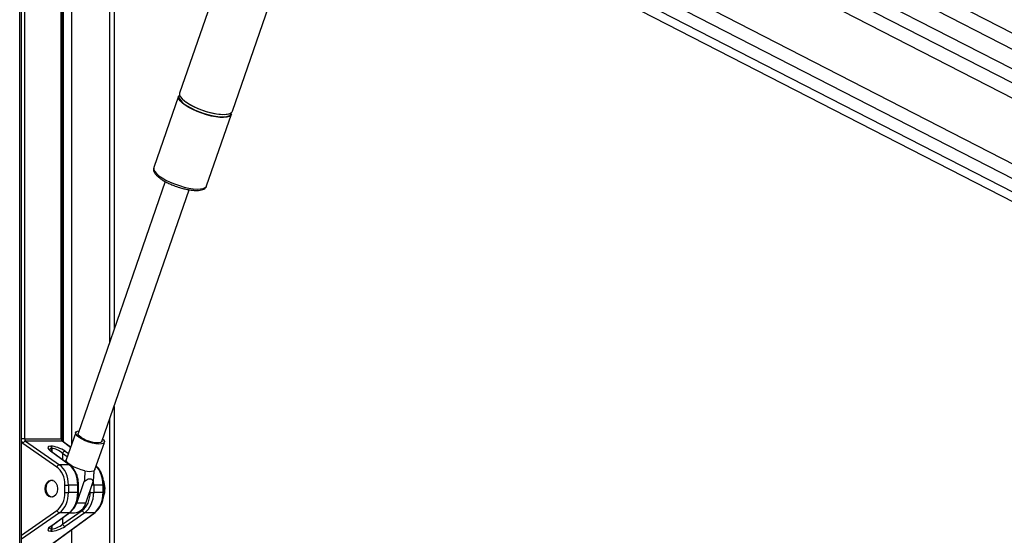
# Model space of a CAD drawing. Header units: millimetres. Extents: x 20 to 22981, y 40 to 19992.
# Tile 52 of 143: x 6850 to 7630, y 7142 to 7551. Entities that reach past the tile are written whole.
import ezdxf

# ---------------------------------------------------------------- set-up
doc = ezdxf.new("R2010")
doc.units = ezdxf.units.MM
doc.header["$LTSCALE"] = 2

msp = doc.modelspace()

# ---------------------------------------------------------------- linework, layer by layer
at = {"color": 8, "linetype": 'Continuous', "lineweight": 25}
for p, q in [((6940.81, 7897.75), (8141.32, 7280.8)), ((6943.37, 7867.99), (8114.71, 7266.02)), ((6943.84, 7856.64), (7930.77, 7349.45)), ((6935.06, 7785.45), (7913.5, 7282.62)), ((6929.17, 7777.89), (8023.64, 7215.44)), ((6850.44, 6590.02), (6850.44, 7760.96)), ((6854.22, 7760.96), (6854.22, 7218.4)), ((6883.4, 7218.4), (6883.4, 7760.96)), ((6885.18, 7216.08), (6885.18, 7760.96)), ((6891.35, 7760.96), (6891.35, 7213.52)), ((6921.84, 7295.46), (6921.84, 7760.96)), ((6921.84, 6590.02), (6921.84, 7234.49)), ((6854.22, 7218.4), (6851.82, 7218.4)), ((6883.98, 7218.4), (6883.4, 7218.4)), ((6890.75, 7211.77), (6884.13, 7216.62)), ((6875.77, 7210.9), (6875.77, 7208.3)), ((6875.99, 7208.14), (6875.99, 7210.9)), ((6888.17, 7204.32), (6884.37, 7206.97)), ((6884.37, 7206.97), (6884.37, 7202)), ((6886.38, 7208.75), (6889.06, 7206.89)), ((6896.42, 7181.88), (6897.01, 7181.88)), ((6897.01, 7176.04), (6896.42, 7176.04)), ((6906.29, 7176.04), (6906.29, 7177.89)), ((6909.08, 7181.88), (6907.66, 7181.88)), ((6917.04, 7181.88), (6916.45, 7181.88)), ((6917.04, 7176.04), (6916.45, 7176.04)), ((6851.82, 7142.25), (6879.88, 7161.75)), ((6881.89, 7159.97), (6851.82, 7139.06)), ((6884.37, 7155.91), (6884.37, 7150.95)), ((6875.77, 7149.61), (6875.77, 7147.02)), ((6875.99, 7147.02), (6875.99, 7149.78)), ((6891.35, 7146.36), (6891.35, 6590.02))]:
    msp.add_line(p, q, dxfattribs=at)
at = {"color": 7, "linetype": 'Continuous', "lineweight": 25}
for p, q in [((8129.24, 7274.09), (6938.61, 7885.97)), ((6923.57, 7773.2), (7968.68, 7236.12)), ((6851.82, 6590.02), (6851.82, 7760.96)), ((6883.98, 7218.4), (6883.98, 7760.96)), ((6925.18, 7760.96), (6925.18, 7305.15)), ((7183.64, 7721.39), (7915.04, 7345.51)), ((7051.38, 7707.52), (6977.1, 7492.63)), ((7018.96, 7478.15), (7091.18, 7687.07)), ((7176.98, 7672.86), (7903.1, 7299.7)), ((6976.26, 7490.21), (6956.65, 7433.47)), ((6982.45, 7485.04), (6981.86, 7485.46)), ((6998.52, 7419), (7018.13, 7475.74)), ((6956.65, 7433.47), (6956.61, 7433.37)), ((6965.73, 7422.45), (6896.74, 7222.86)), ((6915.57, 7216.35), (6984.56, 7415.95)), ((6925.18, 7244.18), (6925.18, 6590.02)), ((6894.81, 7223.53), (6887.36, 7201.97)), ((6879.88, 7196.16), (6853.02, 7214.83)), ((6854.22, 7218.4), (6883.4, 7218.4)), ((6855.04, 7216.62), (6881.89, 7197.95)), ((6884.13, 7216.62), (6855.04, 7216.62)), ((6890.81, 7211.95), (6884.68, 7216.45)), ((6910.04, 7194.13), (6917.49, 7215.69)), ((6889.59, 7197.95), (6874.84, 7208.75)), ((6874.99, 7212.68), (6875.22, 7212.68)), ((6890.14, 7197.78), (6875.39, 7208.58)), ((6875.99, 7210.9), (6875.77, 7210.9)), ((6889.59, 7197.95), (6881.89, 7197.95)), ((6895.67, 7167.64), (6901.61, 7184.82)), ((6902.74, 7167.64), (6908.68, 7184.82)), ((6886.26, 7181.88), (6889.05, 7181.88)), ((6886.26, 7176.04), (6886.26, 7181.88)), ((6886.26, 7176.04), (6889.05, 7176.04)), ((6889.05, 7181.88), (6889.05, 7176.04)), ((6896.42, 7181.88), (6889.05, 7181.88)), ((6896.42, 7176.04), (6889.05, 7176.04)), ((6896.42, 7176.04), (6896.42, 7181.88)), ((6897.01, 7176.04), (6897.01, 7181.88)), ((6906.29, 7176.04), (6909.08, 7176.04)), ((6909.08, 7181.88), (6909.08, 7176.04)), ((6916.45, 7181.88), (6909.08, 7181.88)), ((6916.45, 7176.04), (6909.08, 7176.04)), ((6916.45, 7176.04), (6916.45, 7181.88)), ((6917.04, 7176.04), (6917.04, 7181.88)), ((6902.74, 7167.64), (6895.67, 7167.64)), ((6871.6, 7132.12), (6909.62, 7159.97)), ((6872.9, 7132.84), (6910.16, 7160.14)), ((6874.84, 7149.16), (6889.59, 7159.97)), ((6875.39, 7149.34), (6890.14, 7160.14)), ((6889.59, 7159.97), (6881.89, 7159.97)), ((6884.37, 7150.95), (6899.91, 7161.75)), ((6901.92, 7159.97), (6886.38, 7149.16)), ((6889.66, 7159.79), (6893.85, 7159.79)), ((6909.62, 7159.97), (6901.92, 7159.97)), ((6875.22, 7145.23), (6874.99, 7145.23)), ((6875.77, 7147.02), (6875.99, 7147.02))]:
    msp.add_line(p, q, dxfattribs=at)
at = {"color": 7, "linetype": 'Continuous', "lineweight": 25, "flags": 128}
for points in [[(6981.53, 7482.98), (6979.27, 7484.71), (6977.59, 7486.4), (6976.53, 7487.97), (6976.14, 7489.38), (6976.26, 7490.21)], [(6977.1, 7492.63), (6977.04, 7492.42), (6977.09, 7491.11), (6977.81, 7489.61), (6979.19, 7487.98), (6981.17, 7486.26), (6983.69, 7484.52), (6986.68, 7482.8), (6990.02, 7481.17), (6993.63, 7479.67), (6997.38, 7478.36), (7001.14, 7477.27), (7004.81, 7476.44), (7008.26, 7475.9), (7011.38, 7475.67), (7014.08, 7475.75), (7016.25, 7476.14), (7017.84, 7476.82), (7018.8, 7477.78), (7018.96, 7478.15)], [(7018.13, 7475.74), (7017.57, 7474.86), (7016.29, 7474.03), (7014.4, 7473.49), (7011.96, 7473.26), (7009.04, 7473.34), (7005.74, 7473.73), (7002.17, 7474.41), (6998.43, 7475.37), (6994.66, 7476.58), (6990.97, 7477.99), (6987.48, 7479.56), (6984.3, 7481.24), (6981.53, 7482.98)], [(6981.84, 7483.33), (6983.16, 7482.46), (6986.11, 7480.77), (6989.41, 7479.16), (6992.97, 7477.68), (6996.67, 7476.38), (7000.39, 7475.31), (7004.01, 7474.49), (7007.42, 7473.96), (7010.5, 7473.73), (7013.15, 7473.81), (7015.3, 7474.19), (7016.87, 7474.87), (7017.81, 7475.81), (7018.1, 7477), (7018.09, 7477.1)], [(7017.59, 7476.67), (7016.76, 7476.21), (7014.89, 7475.68), (7012.48, 7475.45), (7009.6, 7475.53), (7006.34, 7475.91), (7002.82, 7476.59), (6999.13, 7477.54), (6995.41, 7478.73), (6991.76, 7480.12), (6988.32, 7481.67), (6985.18, 7483.33), (6982.45, 7485.04)], [(6897.67, 7219.61), (6896.04, 7220.92), (6895.04, 7222.15), (6894.75, 7223.22), (6895.17, 7224.06), (6896.28, 7224.62), (6897.42, 7224.83)], [(6899.11, 7219.61), (6897.66, 7220.79), (6896.85, 7221.88), (6896.72, 7222.8), (6896.74, 7222.86)], [(6916.25, 7218.32), (6916.85, 7217.67), (6917.5, 7216.51), (6917.44, 7215.55), (6916.66, 7214.84), (6915.23, 7214.43), (6913.23, 7214.35), (6910.78, 7214.6), (6908.04, 7215.16), (6905.19, 7216), (6902.39, 7217.07), (6899.83, 7218.3), (6897.67, 7219.61)], [(6915.57, 7216.35), (6915.38, 7216.03), (6914.47, 7215.49), (6912.95, 7215.24), (6910.91, 7215.32), (6908.53, 7215.72), (6905.97, 7216.41), (6903.42, 7217.33), (6901.08, 7218.43), (6899.11, 7219.61)], [(6902.09, 7193.26), (6899.25, 7193.96), (6896.38, 7194.92), (6893.65, 7196.09), (6891.25, 7197.38), (6889.32, 7198.71), (6887.99, 7200), (6887.35, 7201.17), (6887.36, 7201.97)], [(6910.04, 7194.13), (6909.97, 7193.96), (6909.16, 7193.26)], [(6876.98, 7172.48), (6876.44, 7172.36), (6874.9, 7172.53), (6873.48, 7173.4), (6872.35, 7174.86), (6871.6, 7176.77), (6871.34, 7178.92), (6871.59, 7181.07), (6872.31, 7182.99), (6873.44, 7184.48)], [(6893.34, 7163.31), (6894.48, 7165), (6895.67, 7167.64)]]:
    msp.add_lwpolyline(points, dxfattribs=at)
at = {"color": 8, "linetype": 'Continuous', "lineweight": 25, "flags": 128}
msp.add_lwpolyline([(6956.61, 7433.37), (6956.59, 7433.27), (6956.64, 7431.96), (6957.37, 7430.46), (6958.74, 7428.83), (6960.72, 7427.11), (6963.24, 7425.36), (6966.23, 7423.65), (6969.58, 7422.02), (6973.18, 7420.52), (6976.93, 7419.21), (6980.7, 7418.12), (6984.36, 7417.29), (6987.81, 7416.75), (6990.94, 7416.52), (6993.63, 7416.6), (6995.8, 7416.98), (6997.39, 7417.67), (6998.35, 7418.63), (6998.52, 7419)], dxfattribs=at)
at = {"color": 7, "linetype": 'Continuous', "lineweight": 25}
for centre, radius, start, end in [((6979.05, 7489.64), 2.51, 142.19624, 204.07148), ((6855.49, 7214.08), 2.58, 100.09956, 163.03156), ((6873.58, 7211), 2.19, 357.17511, 49.86962), ((6873.8, 7211), 2.19, 357.17511, 49.86962), ((6886.83, 7206.21), 2.58, 100.09956, 163.03156), ((6882.34, 7195.41), 2.58, 100.09956, 163.03156), ((6905.63, 7205.57), 12.82, 253.98684, 286.01316), ((6876.01, 7182), 3.57, 74.23927, 136.06176), ((6900.57, 7178.95), 17.48, 339.785, 22.4112), ((6892.65, 7170.11), 10.39, 276.62543, 346.25012), ((6882.34, 7162.51), 2.58, 196.96844, 259.90044), ((6902.37, 7162.51), 2.58, 196.96844, 259.90044), ((6873.58, 7146.91), 2.19, 310.13038, 2.82489), ((6873.8, 7146.91), 2.19, 310.13038, 2.82489), ((6886.83, 7151.7), 2.58, 196.96844, 259.90044)]:
    msp.add_arc(centre, radius, start, end, dxfattribs=at)
at = {"color": 8, "linetype": 'Continuous', "lineweight": 25}
for centre, radius, start, end in [((6989.03, 7495.33), 13.99, 208.66972, 239.07684), ((6884.14, 7215.7), 0.917, 54.29461, 90.62031), ((6874.85, 7207.83), 0.917, 54.29461, 90.62031), ((6889.6, 7197.03), 0.917, 54.32182, 90.61961), ((6889.6, 7160.88), 0.917, 269.38071, 305.66586), ((6909.63, 7160.88), 0.917, 269.38071, 305.66586), ((6874.85, 7150.08), 0.917, 269.37969, 305.70539)]:
    msp.add_arc(centre, radius, start, end, dxfattribs=at)
for centre, major_axis, ratio, start_param, end_param in [((6854.33, 7218.4), (0, 4), 0.725623, 2.09913, 2.674381), ((6880.01, 7206.86), (5.87, -3.39), 0.37303, 2.568624, 3.343794), ((6904.02, 7181.88), (0, 18), 0.690648, 4.712389, 5.690182), ((6896.05, 7181.88), (0, 18), 0.723566, 4.712389, 4.897555), ((6880.01, 7151.05), (5.87, 3.39), 0.37303, 2.927718, 3.714561)]:
    msp.add_ellipse(centre, major_axis=major_axis, ratio=ratio, start_param=start_param, end_param=end_param, dxfattribs=at)
at = {"color": 7, "linetype": 'Continuous', "lineweight": 25}
for centre, major_axis, ratio, start_param, end_param in [((6855.71, 7218.4), (0, 2), 0.744139, 1.570796, 2.674381), ((6884.74, 7218.4), (0, 2), 0.670074, 1.570796, 2.674381), ((6880.65, 7208.65), (7.94, -3.19), 0.312033, 2.480791, 4.025408), ((6880.87, 7208.65), (7.94, -3.19), 0.312033, 0.936175, 2.480791), ((6880.24, 7206.86), (5.87, -3.39), 0.37303, 1.024008, 2.568624), ((6874.65, 7181.88), (0, 16), 0.725623, 4.712389, 5.815974), ((6876.03, 7181.88), (0, 18), 0.723566, 4.712389, 5.815974), ((6883.99, 7181.88), (0, 18), 0.690648, 4.712389, 5.815974), ((6874.65, 7176.04), (0, 16), 0.725623, 3.608804, 4.712389), ((6876.03, 7176.04), (0, 18), 0.723566, 3.608804, 4.712389), ((6883.99, 7176.04), (0, 18), 0.690648, 3.608804, 4.712389), ((6894.68, 7176.04), (0, 16), 0.725623, 3.608804, 4.712389), ((6896.05, 7176.04), (0, 18), 0.723566, 3.608804, 4.712389), ((6904.02, 7176.04), (0, 18), 0.690648, 3.608804, 4.712389), ((6880.65, 7149.27), (7.94, 3.19), 0.312033, 2.257778, 3.802394), ((6880.87, 7149.27), (7.94, 3.19), 0.312033, 3.802394, 5.347011), ((6880.24, 7151.05), (5.87, 3.39), 0.37303, 3.714561, 5.259177)]:
    msp.add_ellipse(centre, major_axis=major_axis, ratio=ratio, start_param=start_param, end_param=end_param, dxfattribs=at)
msp.add_ellipse((6875.48, 7178.96), major_axis=(0, 6.8), ratio=0.725623, dxfattribs=at)
for points, knots in [([(9018.44, 7736.15), (9004.86, 7728.61), (8922.62, 7682.94), (8771.2, 7599.42), (8495.11, 7447.73), (8011.15, 7182.77), (7478.52, 6891.83), (7084.19, 6676.57), (6966.76, 6612.47)], [0, 0, 0, 0, 0.019985, 0.121052, 0.22212, 0.424256, 0.828547, 1, 1, 1, 1]), ([(6956.64, 7433.27), (6956.54, 7432.86), (6956.32, 7431.94), (6956.67, 7430.48), (6957.46, 7428.94), (6958.82, 7427.3), (6960.77, 7425.57), (6963.25, 7423.84), (6966.1, 7422.19), (6969.24, 7420.65), (6972.11, 7419.42), (6973.94, 7418.79), (6974.6, 7418.56)], [0, 0, 0, 0, 0.069319, 0.155657, 0.24997, 0.360051, 0.479169, 0.595922, 0.71041, 0.823597, 0.936101, 1, 1, 1, 1]), ([(6974.6, 7418.56), (6975.09, 7418.38), (6976.74, 7417.78), (6979.59, 7416.97), (6983.03, 7416.16), (6986.32, 7415.62), (6989.37, 7415.36), (6992.12, 7415.39), (6994.44, 7415.75), (6996.28, 7416.42), (6997.59, 7417.41), (6998.36, 7418.35), (6998.46, 7418.94), (6998.48, 7419.03)], [0, 0, 0, 0, 0.046832, 0.155593, 0.264513, 0.373861, 0.484034, 0.595684, 0.709956, 0.815177, 0.903839, 0.985244, 1, 1, 1, 1]), ([(6884.68, 7216.45), (6884.64, 7216.48), (6884.54, 7216.56), (6884.3, 7216.91), (6884.08, 7217.47), (6883.99, 7218.01), (6883.99, 7218.33), (6883.98, 7218.4)], [0, 0, 0, 0, 0.1876727, 0.4216709, 0.6677665, 0.920815, 1, 1, 1, 1]), ([(6875.39, 7208.58), (6875.17, 7208.75), (6874.63, 7209.17), (6874.11, 7209.67), (6873.96, 7210.03), (6873.98, 7209.94), (6873.98, 7209.93)], [0, 0, 0, 0, 0.255934, 0.645365, 0.979953, 1, 1, 1, 1]), ([(6886.42, 7200.5), (6886.5, 7200.6), (6886.84, 7201.04), (6887.18, 7201.48), (6887.44, 7201.81)], [0, 0, 0, 0, 0.240749, 1, 1, 1, 1]), ([(6897.01, 7181.88), (6897, 7182.48), (6896.96, 7184.21), (6896.55, 7187.03), (6895.64, 7190.2), (6894.3, 7193.09), (6892.62, 7195.53), (6891.16, 7197), (6890.3, 7197.65), (6890.14, 7197.78)], [0, 0, 0, 0, 0.09342, 0.268334, 0.443824, 0.619897, 0.796551, 0.96057, 1, 1, 1, 1]), ([(6902.09, 7193.26), (6902.04, 7192.26), (6901.89, 7189.44), (6901.72, 7186.64), (6901.61, 7184.82)], [0, 0, 0, 0, 0.355137, 1, 1, 1, 1]), ([(6909.16, 7193.26), (6909.11, 7192.26), (6908.96, 7189.44), (6908.79, 7186.64), (6908.68, 7184.82)], [0, 0, 0, 0, 0.355137, 1, 1, 1, 1]), ([(6917.04, 7181.88), (6917.02, 7182.48), (6916.99, 7184.21), (6916.57, 7187.03), (6915.67, 7190.21), (6914.33, 7193.08), (6912.78, 7195.41), (6911.56, 7196.54), (6911.04, 7197.02)], [0, 0, 0, 0, 0.10072, 0.289302, 0.478506, 0.668337, 0.858795, 1, 1, 1, 1]), ([(6901.61, 7184.82), (6902.06, 7185.18), (6903.02, 7185.94), (6904.57, 7186.8), (6906.1, 7187.07), (6907.47, 7186.57), (6908.23, 7185.68), (6908.6, 7184.98), (6908.68, 7184.82)], [0, 0, 0, 0, 0.160414, 0.343899, 0.529303, 0.689128, 0.932103, 1, 1, 1, 1]), ([(6890.14, 7160.14), (6890.53, 7160.45), (6891.64, 7161.33), (6893.25, 7163.19), (6894.81, 7165.78), (6895.99, 7168.75), (6896.74, 7171.92), (6896.99, 7174.39), (6897.01, 7175.75), (6897.01, 7176.04)], [0, 0, 0, 0, 0.095876, 0.267253, 0.440249, 0.614634, 0.789406, 0.955299, 1, 1, 1, 1]), ([(6910.16, 7160.14), (6910.56, 7160.45), (6911.67, 7161.33), (6913.28, 7163.19), (6914.84, 7165.78), (6916.02, 7168.75), (6916.77, 7171.92), (6917.02, 7174.39), (6917.03, 7175.75), (6917.04, 7176.04)], [0, 0, 0, 0, 0.095876, 0.267253, 0.440249, 0.614634, 0.789406, 0.955299, 1, 1, 1, 1]), ([(6874.01, 7148.03), (6874, 7148.03), (6874, 7148.02), (6874.4, 7148.56), (6875.03, 7149.06), (6875.39, 7149.34)], [0, 0, 0, 0, 0.212854, 0.55548, 1, 1, 1, 1]), ([(6938.01, 6612.47), (7144.91, 6725.32), (7472.34, 6903.93), (7799.91, 7082.69), (7920.49, 7148.5)], [0, 0, 0, 0, 0.631887, 1, 1, 1, 1])]:
    msp.add_open_spline(points, degree=3, knots=knots, dxfattribs=at)

doc.saveas('drawing.dxf')
